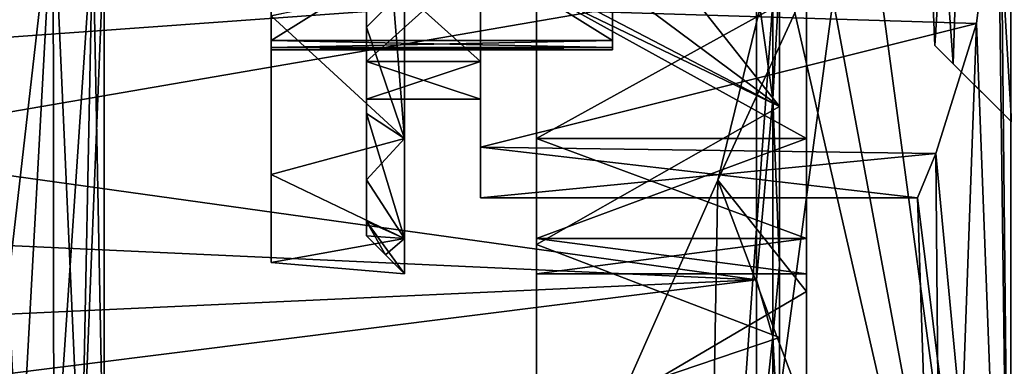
# Model space of a CAD drawing. Header units: millimetres. Extents: x -125 to 171, y -35 to 1363.
# Tile 230 of 256: x 25.49 to 38.47, y 693.78 to 698.35. Entities that reach past the tile are written whole.
import ezdxf

# ---------------------------------------------------------------- set-up
doc = ezdxf.new("R2010")
doc.units = ezdxf.units.MM
doc.header["$LTSCALE"] = 65.185185
for name, color, linetype in [('1613', 7, 'CONTINUOUS'), ('1614', 7, 'CONTINUOUS'), ('1615', 7, 'CONTINUOUS'), ('1616', 7, 'CONTINUOUS'), ('1617', 7, 'CONTINUOUS'), ('1620', 7, 'CONTINUOUS'), ('1625', 7, 'CONTINUOUS'), ('1626', 7, 'CONTINUOUS'), ('1627', 7, 'CONTINUOUS'), ('1635', 7, 'CONTINUOUS'), ('1636', 7, 'CONTINUOUS'), ('1637', 7, 'CONTINUOUS'), ('1638', 7, 'CONTINUOUS'), ('1645', 7, 'CONTINUOUS'), ('1646', 7, 'CONTINUOUS'), ('1649', 7, 'CONTINUOUS'), ('1650', 7, 'CONTINUOUS'), ('1655', 7, 'CONTINUOUS'), ('1656', 7, 'CONTINUOUS'), ('1657', 7, 'CONTINUOUS'), ('1658', 7, 'CONTINUOUS'), ('1659', 7, 'CONTINUOUS'), ('1660', 7, 'CONTINUOUS'), ('1661', 7, 'CONTINUOUS'), ('1662', 7, 'CONTINUOUS'), ('1663', 7, 'CONTINUOUS'), ('1664', 7, 'CONTINUOUS'), ('1665', 7, 'CONTINUOUS'), ('1666', 7, 'CONTINUOUS'), ('1667', 7, 'CONTINUOUS'), ('1681', 7, 'CONTINUOUS'), ('1712', 7, 'CONTINUOUS'), ('1714', 7, 'CONTINUOUS'), ('1721', 7, 'CONTINUOUS'), ('1999', 7, 'CONTINUOUS')]:
    doc.layers.add(name, color=color, linetype=linetype)

msp = doc.modelspace()

# ---------------------------------------------------------------- linework, layer by layer
at = {"layer": '1613', "linetype": 'CONTINUOUS'}
for points in [[(16.381, 699.265, 9.594), (16.721, 697.5, 9.1), (35.2, 698.83, 9.506), (16.381, 699.265, 9.594)], [(16.721, 697.5, 9.1), (17.272, 695.74, 8.21), (35.2, 698.83, 9.506), (16.721, 697.5, 9.1)], [(35.2, 698.83, 9.506), (17.272, 695.74, 8.21), (35.2, 694.921, 7.623), (35.2, 698.83, 9.506)], [(17.272, 695.74, 8.21), (17.947, 694.129, 6.917), (35.2, 694.921, 7.623), (17.272, 695.74, 8.21)], [(17.947, 694.129, 6.917), (18.593, 692.836, 5.33), (35.2, 694.921, 7.623), (17.947, 694.129, 6.917)], [(35.2, 694.921, 7.623), (18.593, 692.836, 5.33), (35.2, 692.216, 4.23), (35.2, 694.921, 7.623)]]:
    msp.add_3dface(points, dxfattribs=at)
at = {"layer": '1614', "linetype": 'CONTINUOUS'}
for points in [[(35.2, 698.83, 9.506), (35.412, 697.302, 8.927), (35.412, 701, 9.662), (35.2, 698.83, 9.506)], [(35.412, 701, 9.662), (35.412, 697.302, 8.927), (35.5, 698.897, 9.213), (35.412, 701, 9.662)], [(35.5, 698.897, 9.213), (35.412, 697.302, 8.927), (35.5, 695.108, 7.388), (35.5, 698.897, 9.213)], [(35.2, 698.83, 9.506), (35.2, 694.921, 7.623), (35.412, 697.302, 8.927), (35.2, 698.83, 9.506)], [(35.2, 694.921, 7.623), (35.412, 694.168, 6.832), (35.412, 697.302, 8.927), (35.2, 694.921, 7.623)], [(35.412, 697.302, 8.927), (35.412, 694.168, 6.832), (35.5, 695.108, 7.388), (35.412, 697.302, 8.927)], [(35.5, 695.108, 7.388), (35.412, 694.168, 6.832), (35.5, 692.485, 4.099), (35.5, 695.108, 7.388)], [(35.2, 694.921, 7.623), (35.2, 692.216, 4.23), (35.412, 694.168, 6.832), (35.2, 694.921, 7.623)], [(35.2, 692.216, 4.23), (35.412, 692.073, 3.698), (35.412, 694.168, 6.832), (35.2, 692.216, 4.23)], [(35.412, 694.168, 6.832), (35.412, 692.073, 3.698), (35.5, 692.485, 4.099), (35.412, 694.168, 6.832)]]:
    msp.add_3dface(points, dxfattribs=at)
at = {"layer": '1615', "linetype": 'CONTINUOUS'}
for points in [[(35.5, 701, 8.75), (35.5, 698.897, 9.213), (35.5, 697.204, 7.883), (35.5, 701, 8.75)], [(35.5, 697.203, -7.883), (35.5, 698.897, -9.213), (35.5, 701, -8.75), (35.5, 697.203, -7.883)], [(35.5, 698.897, 9.213), (35.5, 695.108, 7.388), (35.5, 697.204, 7.883), (35.5, 698.897, 9.213)], [(35.5, 695.108, -7.388), (35.5, 698.897, -9.213), (35.5, 697.203, -7.883), (35.5, 695.108, -7.388)], [(35.5, 697.204, 7.883), (35.5, 695.108, 7.388), (35.5, 694.159, 5.456), (35.5, 697.204, 7.883)], [(35.5, 694.159, -5.456), (35.5, 695.108, -7.388), (35.5, 697.203, -7.883), (35.5, 694.159, -5.456)], [(35.5, 695.108, 7.388), (35.5, 692.485, 4.099), (35.5, 694.159, 5.456), (35.5, 695.108, 7.388)], [(35.5, 692.485, -4.099), (35.5, 695.108, -7.388), (35.5, 694.159, -5.456), (35.5, 692.485, -4.099)], [(35.5, 694.159, 5.456), (35.5, 692.485, 4.099), (35.5, 692.469, 1.947), (35.5, 694.159, 5.456)], [(35.5, 692.469, -1.947), (35.5, 692.485, -4.099), (35.5, 694.159, -5.456), (35.5, 692.469, -1.947)]]:
    msp.add_3dface(points, dxfattribs=at)
at = {"layer": '1616', "linetype": 'CONTINUOUS'}
for points in [[(32.5, 701, 8.75), (35.5, 697.204, 7.883), (30.4, 701, 8.75), (32.5, 701, 8.75)], [(30.4, 701, 8.75), (35.5, 697.204, 7.883), (30.4, 699.865, 8.676), (30.4, 701, 8.75)], [(35.5, 697.203, -7.883), (35.5, 701, -8.75), (32.3, 698.75, -8.456), (35.5, 697.203, -7.883)], [(35.5, 701, 8.75), (35.5, 697.204, 7.883), (32.5, 701, 8.75), (35.5, 701, 8.75)], [(30.4, 699.865, 8.676), (35.5, 697.204, 7.883), (32.3, 698.75, 8.456), (30.4, 699.865, 8.676)], [(32.3, 698.75, 8.456), (35.5, 697.204, 7.883), (32.3, 695.383, 6.709), (32.3, 698.75, 8.456)], [(35.5, 697.203, -7.883), (32.3, 698.75, -8.456), (32.3, 695.383, -6.709), (35.5, 697.203, -7.883)], [(35.5, 697.204, 7.883), (35.5, 694.159, 5.456), (32.3, 695.383, 6.709), (35.5, 697.204, 7.883)], [(35.5, 694.159, -5.456), (35.5, 697.203, -7.883), (32.3, 695.383, -6.709), (35.5, 694.159, -5.456)], [(32.3, 695.383, 6.709), (35.5, 694.159, 5.456), (32.3, 693.072, 3.703), (32.3, 695.383, 6.709)], [(32.3, 693.072, -3.703), (35.5, 694.159, -5.456), (32.3, 695.383, -6.709), (32.3, 693.072, -3.703)], [(35.5, 694.159, 5.456), (35.5, 692.469, 1.947), (32.3, 693.072, 3.703), (35.5, 694.159, 5.456)], [(35.5, 692.469, -1.947), (35.5, 694.159, -5.456), (32.3, 693.072, -3.703), (35.5, 692.469, -1.947)]]:
    msp.add_3dface(points, dxfattribs=at)
at = {"layer": '1617', "linetype": 'CONTINUOUS'}
for points in [[(32.3, 695.383, -6.709), (32.3, 698.75, -8.456), (32.3, 698.75, -5.562), (32.3, 695.383, -6.709)], [(32.3, 698.75, 8.456), (32.3, 695.383, 6.709), (32.3, 698.75, 5.562), (32.3, 698.75, 8.456)], [(32.3, 695.383, 6.709), (32.3, 693.072, 3.703), (32.3, 698.75, 5.562), (32.3, 695.383, 6.709)], [(32.3, 698.75, 5.562), (32.3, 693.072, 3.703), (32.3, 696.781, 4.266), (32.3, 698.75, 5.562)], [(32.3, 696.781, -4.266), (32.3, 695.383, -6.709), (32.3, 698.75, -5.562), (32.3, 696.781, -4.266)], [(32.3, 696.781, 4.266), (32.3, 693.072, 3.703), (32.3, 695.463, 2.311), (32.3, 696.781, 4.266)], [(32.3, 693.072, -3.703), (32.3, 695.383, -6.709), (32.3, 696.781, -4.266), (32.3, 693.072, -3.703)], [(32.3, 695.463, -2.311), (32.3, 693.072, -3.703), (32.3, 696.781, -4.266), (32.3, 695.463, -2.311)], [(32.3, 693.072, 3.703), (32.3, 692.25, 0), (32.3, 695.463, 2.311), (32.3, 693.072, 3.703)], [(32.3, 692.25, 0), (32.3, 695), (32.3, 695.463, 2.311), (32.3, 692.25, 0)], [(32.3, 695), (32.3, 693.072, -3.703), (32.3, 695.463, -2.311), (32.3, 695)], [(32.3, 692.25, 0), (32.3, 693.072, -3.703), (32.3, 695), (32.3, 692.25, 0)]]:
    msp.add_3dface(points, dxfattribs=at)
at = {"layer": '1620', "linetype": 'CONTINUOUS'}
for points in [[(30.4, 698.75, 5.562), (30.56, 696.781, 4.266), (28.8, 698.397, 5.406), (30.4, 698.75, 5.562)], [(30.56, 698.75, -5.562), (28.8, 698.397, -5.406), (30.56, 696.781, -4.266), (30.56, 698.75, -5.562)], [(30.4, 698.75, 5.562), (30.56, 698.75, 5.562), (30.56, 696.781, 4.266), (30.4, 698.75, 5.562)], [(28.8, 698.397, 5.406), (30.56, 696.781, 4.266), (28.8, 696.309, 3.741), (28.8, 698.397, 5.406)], [(28.8, 698.397, -5.406), (28.8, 696.309, -3.741), (30.56, 696.781, -4.266), (28.8, 698.397, -5.406)], [(30.56, 696.781, 4.266), (30.56, 695.463, 2.311), (28.8, 696.309, 3.741), (30.56, 696.781, 4.266)], [(30.56, 696.781, -4.266), (28.8, 696.309, -3.741), (30.56, 695.463, -2.311), (30.56, 696.781, -4.266)], [(28.8, 696.309, 3.741), (30.56, 695.463, 2.311), (28.8, 695.15, 1.335), (28.8, 696.309, 3.741)], [(28.8, 696.309, -3.741), (28.8, 695.15, -1.335), (30.56, 695.463, -2.311), (28.8, 696.309, -3.741)], [(30.56, 695.463, 2.311), (30.56, 695, 0), (28.8, 695.15, 1.335), (30.56, 695.463, 2.311)], [(28.8, 695.15, -1.335), (30.56, 695, 0), (30.56, 695.463, -2.311), (28.8, 695.15, -1.335)], [(28.8, 695.15, 1.335), (30.56, 695, 0), (28.8, 695.15, -1.335), (28.8, 695.15, 1.335)]]:
    msp.add_3dface(points, dxfattribs=at)
at = {"layer": '1625', "linetype": 'CONTINUOUS'}
for points in [[(28.8, 696.309, 3.741), (28.8, 705.691, 3.741), (28.8, 703.603, 5.406), (28.8, 696.309, 3.741)], [(28.8, 705.691, 3.741), (28.8, 696.309, 3.741), (28.8, 701, 3.483), (28.8, 705.691, 3.741)], [(28.8, 696.309, -3.741), (28.8, 698.397, -5.406), (28.8, 705.691, -3.741), (28.8, 696.309, -3.741)], [(28.8, 696.309, -3.741), (28.8, 705.691, -3.741), (28.8, 701, -3.483), (28.8, 696.309, -3.741)], [(28.8, 698.397, 5.406), (28.8, 696.309, 3.741), (28.8, 703.603, 5.406), (28.8, 698.397, 5.406)], [(28.8, 696.309, 3.741), (28.8, 700.875, 3.45), (28.8, 701, 3.483), (28.8, 696.309, 3.741)], [(28.8, 700.875, -3.45), (28.8, 696.309, -3.741), (28.8, 701, -3.483), (28.8, 700.875, -3.45)], [(28.8, 696.309, 3.741), (28.8, 695.15, 1.335), (28.8, 700.875, 3.45), (28.8, 696.309, 3.741)], [(28.8, 700.875, 3.45), (28.8, 695.15, 1.335), (28.8, 698.075, 1.833), (28.8, 700.875, 3.45)], [(28.8, 698.075, -1.833), (28.8, 696.309, -3.741), (28.8, 700.875, -3.45), (28.8, 698.075, -1.833)], [(28.8, 698.075, 1.833), (28.8, 695.15, 1.335), (28.8, 697.983, 1.742), (28.8, 698.075, 1.833)], [(28.8, 697.983, -1.742), (28.8, 696.309, -3.741), (28.8, 698.075, -1.833), (28.8, 697.983, -1.742)], [(28.8, 697.983, 1.742), (28.8, 695.15, 1.335), (28.8, 697.95, 1.617), (28.8, 697.983, 1.742)], [(28.8, 697.95, -1.617), (28.8, 696.309, -3.741), (28.8, 697.983, -1.742), (28.8, 697.95, -1.617)], [(28.8, 695.15, 1.335), (28.8, 695.15, -1.335), (28.8, 697.95, 1.617), (28.8, 695.15, 1.335)], [(28.8, 695.15, -1.335), (28.8, 696.309, -3.741), (28.8, 697.95, -1.617), (28.8, 695.15, -1.335)], [(28.8, 697.95, 1.617), (28.8, 695.15, -1.335), (28.8, 697.95, -1.617), (28.8, 697.95, 1.617)]]:
    msp.add_3dface(points, dxfattribs=at)
at = {"layer": '1626', "linetype": 'CONTINUOUS'}
for points in [[(28.8, 700.875, 3.45), (28.8, 698.075, 1.833), (33.3, 698.075, 1.833), (28.8, 700.875, 3.45)], [(28.8, 700.875, 3.45), (33.3, 698.075, 1.833), (33.3, 700.875, 3.45), (28.8, 700.875, 3.45)]]:
    msp.add_3dface(points, dxfattribs=at)
at = {"layer": '1627', "linetype": 'CONTINUOUS'}
for points in [[(33.3, 700.875, 3.45), (33.3, 698.075, 1.833), (33.3, 701.125, 3.45), (33.3, 700.875, 3.45)], [(33.3, 701.125, 3.45), (33.3, 698.075, 1.833), (33.3, 701, 2.1), (33.3, 701.125, 3.45)], [(33.3, 698.075, 1.833), (33.3, 697.983, 1.742), (33.3, 701, 2.1), (33.3, 698.075, 1.833)], [(33.3, 698.075, -1.833), (33.3, 700.875, -3.45), (33.3, 701, -2.1), (33.3, 698.075, -1.833)], [(33.3, 699.766, -1.699), (33.3, 698.075, -1.833), (33.3, 701, -2.1), (33.3, 699.766, -1.699)], [(33.3, 701, 2.1), (33.3, 697.983, 1.742), (33.3, 699.766, 1.699), (33.3, 701, 2.1)], [(33.3, 697.983, -1.742), (33.3, 698.075, -1.833), (33.3, 699.766, -1.699), (33.3, 697.983, -1.742)], [(33.3, 697.95, -1.617), (33.3, 697.983, -1.742), (33.3, 699.766, -1.699), (33.3, 697.95, -1.617)], [(33.3, 699.003, -0.649), (33.3, 697.95, -1.617), (33.3, 699.766, -1.699), (33.3, 699.003, -0.649)], [(33.3, 697.983, 1.742), (33.3, 697.95, 1.617), (33.3, 699.766, 1.699), (33.3, 697.983, 1.742)], [(33.3, 699.766, 1.699), (33.3, 697.95, 1.617), (33.3, 699.003, 0.649), (33.3, 699.766, 1.699)], [(33.3, 697.95, 1.617), (33.3, 697.95, -1.617), (33.3, 699.003, 0.649), (33.3, 697.95, 1.617)], [(33.3, 699.003, 0.649), (33.3, 697.95, -1.617), (33.3, 699.003, -0.649), (33.3, 699.003, 0.649)]]:
    msp.add_3dface(points, dxfattribs=at)
at = {"layer": '1635', "linetype": 'CONTINUOUS'}
for points in [[(28.8, 698.075, -1.833), (28.8, 700.875, -3.45), (33.3, 700.875, -3.45), (28.8, 698.075, -1.833)], [(28.8, 698.075, -1.833), (33.3, 700.875, -3.45), (33.3, 698.075, -1.833), (28.8, 698.075, -1.833)]]:
    msp.add_3dface(points, dxfattribs=at)
at = {"layer": '1636', "linetype": 'CONTINUOUS'}
for points in [[(28.8, 697.983, -1.742), (28.8, 698.075, -1.833), (33.3, 697.983, -1.742), (28.8, 697.983, -1.742)], [(28.8, 698.075, -1.833), (33.3, 698.075, -1.833), (33.3, 697.983, -1.742), (28.8, 698.075, -1.833)], [(28.8, 697.95, -1.617), (28.8, 697.983, -1.742), (33.3, 697.95, -1.617), (28.8, 697.95, -1.617)], [(28.8, 697.983, -1.742), (33.3, 697.983, -1.742), (33.3, 697.95, -1.617), (28.8, 697.983, -1.742)]]:
    msp.add_3dface(points, dxfattribs=at)
at = {"layer": '1637', "linetype": 'CONTINUOUS'}
for points in [[(28.8, 697.95, 1.617), (28.8, 697.95, -1.617), (33.3, 697.95, -1.617), (28.8, 697.95, 1.617)], [(28.8, 697.95, 1.617), (33.3, 697.95, -1.617), (33.3, 697.95, 1.617), (28.8, 697.95, 1.617)]]:
    msp.add_3dface(points, dxfattribs=at)
at = {"layer": '1638', "linetype": 'CONTINUOUS'}
for points in [[(28.8, 698.075, 1.833), (28.8, 697.983, 1.742), (33.3, 698.075, 1.833), (28.8, 698.075, 1.833)], [(33.3, 698.075, 1.833), (28.8, 697.983, 1.742), (33.3, 697.983, 1.742), (33.3, 698.075, 1.833)], [(28.8, 697.983, 1.742), (28.8, 697.95, 1.617), (33.3, 697.983, 1.742), (28.8, 697.983, 1.742)], [(28.8, 697.95, 1.617), (33.3, 697.95, 1.617), (33.3, 697.983, 1.742), (28.8, 697.95, 1.617)]]:
    msp.add_3dface(points, dxfattribs=at)
at = {"layer": '1645', "linetype": 'CONTINUOUS'}
for points in [[(25.929, 700.071, -1.303), (25, 701, -1.6), (25.487, 691.969, -1.524), (25.929, 700.071, -1.303)], [(25.937, 691.908, -1.297), (25.929, 700.071, -1.303), (25.487, 691.969, -1.524), (25.937, 691.908, -1.297)], [(26.451, 699.549, -0.674), (25.929, 700.071, -1.303), (26.297, 691.832, -0.937), (26.451, 699.549, -0.674)], [(26.297, 691.832, -0.937), (25.929, 700.071, -1.303), (25.937, 691.908, -1.297), (26.297, 691.832, -0.937)], [(26.6, 691.75), (26.451, 699.549, -0.674), (26.297, 691.832, -0.937), (26.6, 691.75)], [(26.6, 699.4), (26.451, 699.549, -0.674), (26.6, 691.75), (26.6, 699.4)]]:
    msp.add_3dface(points, dxfattribs=at)
at = {"layer": '1646', "linetype": 'CONTINUOUS'}
for points in [[(25, 701, 1.6), (25.929, 700.071, 1.303), (25, 691.992, 1.6), (25, 701, 1.6)], [(25, 691.992, 1.6), (25.929, 700.071, 1.303), (25.487, 691.969, 1.524), (25, 691.992, 1.6)], [(25.487, 691.969, 1.524), (25.929, 700.071, 1.303), (25.937, 691.908, 1.297), (25.487, 691.969, 1.524)], [(25.929, 700.071, 1.303), (26.451, 699.549, 0.674), (25.937, 691.908, 1.297), (25.929, 700.071, 1.303)], [(25.937, 691.908, 1.297), (26.451, 699.549, 0.674), (26.297, 691.832, 0.937), (25.937, 691.908, 1.297)], [(26.451, 699.549, 0.674), (26.6, 699.4), (26.297, 691.832, 0.937), (26.451, 699.549, 0.674)], [(26.6, 699.4), (26.6, 691.75), (26.297, 691.832, 0.937), (26.6, 699.4)]]:
    msp.add_3dface(points, dxfattribs=at)
at = {"layer": '1649', "linetype": 'CONTINUOUS'}
for points in [[(16.721, 697.498, -9.099), (16.381, 699.264, -9.594), (35.2, 698.83, -9.506), (16.721, 697.498, -9.099)], [(35.2, 694.921, -7.623), (16.721, 697.498, -9.099), (35.2, 698.83, -9.506), (35.2, 694.921, -7.623)], [(17.272, 695.741, -8.21), (16.721, 697.498, -9.099), (35.2, 694.921, -7.623), (17.272, 695.741, -8.21)], [(17.946, 694.13, -6.918), (17.272, 695.741, -8.21), (35.2, 694.921, -7.623), (17.946, 694.13, -6.918)], [(35.2, 692.216, -4.23), (17.946, 694.13, -6.918), (35.2, 694.921, -7.623), (35.2, 692.216, -4.23)], [(18.593, 692.836, -5.331), (17.946, 694.13, -6.918), (35.2, 692.216, -4.23), (18.593, 692.836, -5.331)]]:
    msp.add_3dface(points, dxfattribs=at)
at = {"layer": '1650', "linetype": 'CONTINUOUS'}
for points in [[(35.2, 698.83, -9.506), (35.412, 701, -9.662), (35.412, 697.302, -8.927), (35.2, 698.83, -9.506)], [(35.412, 701, -9.662), (35.5, 698.897, -9.213), (35.412, 697.302, -8.927), (35.412, 701, -9.662)], [(35.5, 698.897, -9.213), (35.5, 695.108, -7.388), (35.412, 697.302, -8.927), (35.5, 698.897, -9.213)], [(35.2, 694.921, -7.623), (35.2, 698.83, -9.506), (35.412, 697.302, -8.927), (35.2, 694.921, -7.623)], [(35.2, 694.921, -7.623), (35.412, 697.302, -8.927), (35.412, 694.168, -6.832), (35.2, 694.921, -7.623)], [(35.412, 697.302, -8.927), (35.5, 695.108, -7.388), (35.412, 694.168, -6.832), (35.412, 697.302, -8.927)], [(35.5, 695.108, -7.388), (35.5, 692.485, -4.099), (35.412, 694.168, -6.832), (35.5, 695.108, -7.388)], [(35.2, 692.216, -4.23), (35.2, 694.921, -7.623), (35.412, 694.168, -6.832), (35.2, 692.216, -4.23)], [(35.2, 692.216, -4.23), (35.412, 694.168, -6.832), (35.412, 692.073, -3.698), (35.2, 692.216, -4.23)], [(35.412, 694.168, -6.832), (35.5, 692.485, -4.099), (35.412, 692.073, -3.698), (35.412, 694.168, -6.832)]]:
    msp.add_3dface(points, dxfattribs=at)
at = {"layer": '1655', "linetype": 'CONTINUOUS'}
for points in [[(38.099, 698.298, -4.207), (38.378, 700.556, -4.98), (31.56, 698.5, -4.33), (38.099, 698.298, -4.207)], [(31.56, 696.67, -2.5), (38.099, 698.298, -4.207), (31.56, 698.5, -4.33), (31.56, 696.67, -2.5)], [(37.563, 696.584, -2.345), (38.099, 698.298, -4.207), (31.56, 696.67, -2.5), (37.563, 696.584, -2.345)], [(31.56, 696), (37.563, 696.584, -2.345), (31.56, 696.67, -2.5), (31.56, 696)], [(37.323, 696), (37.563, 696.584, -2.345), (31.56, 696), (37.323, 696)]]:
    msp.add_3dface(points, dxfattribs=at)
at = {"layer": '1656', "linetype": 'CONTINUOUS'}
for points in [[(38.1, 698.3, 4.208), (31.56, 698.5, 4.33), (38.378, 700.557, 4.98), (38.1, 698.3, 4.208)], [(31.56, 696.67, 2.5), (31.56, 698.5, 4.33), (38.1, 698.3, 4.208), (31.56, 696.67, 2.5)], [(37.563, 696.584, 2.345), (31.56, 696.67, 2.5), (38.1, 698.3, 4.208), (37.563, 696.584, 2.345)], [(37.323, 696), (31.56, 696), (31.56, 696.67, 2.5), (37.323, 696)], [(37.323, 696), (31.56, 696.67, 2.5), (37.563, 696.584, 2.345), (37.323, 696)]]:
    msp.add_3dface(points, dxfattribs=at)
at = {"layer": '1657', "linetype": 'CONTINUOUS'}
for points in [[(31.56, 696.67, -2.5), (31.56, 698.5, -4.33), (31.56, 699.15, -3.204), (31.56, 696.67, -2.5)], [(31.56, 697.796, -1.85), (31.56, 696.67, -2.5), (31.56, 699.15, -3.204), (31.56, 697.796, -1.85)], [(31.56, 698.5, 4.33), (31.56, 696.67, 2.5), (31.56, 699.15, 3.204), (31.56, 698.5, 4.33)], [(31.56, 699.15, 3.204), (31.56, 696.67, 2.5), (31.56, 697.796, 1.85), (31.56, 699.15, 3.204)], [(31.56, 696.67, 2.5), (31.56, 696), (31.56, 697.796, 1.85), (31.56, 696.67, 2.5)], [(31.56, 696), (31.56, 697.3), (31.56, 697.796, 1.85), (31.56, 696)], [(31.56, 697.3), (31.56, 696.67, -2.5), (31.56, 697.796, -1.85), (31.56, 697.3)], [(31.56, 696), (31.56, 696.67, -2.5), (31.56, 697.3), (31.56, 696)]]:
    msp.add_3dface(points, dxfattribs=at)
at = {"layer": '1658', "linetype": 'CONTINUOUS'}
for points in [[(31.56, 697.796, -1.85), (31.56, 699.15, -3.204), (30.06, 697.796, -1.85), (31.56, 697.796, -1.85)], [(30.06, 697.796, -1.85), (31.56, 699.15, -3.204), (30.06, 699.15, -3.204), (30.06, 697.796, -1.85)], [(31.56, 697.3), (31.56, 697.796, -1.85), (30.06, 697.3), (31.56, 697.3)], [(30.06, 697.3), (31.56, 697.796, -1.85), (30.06, 697.796, -1.85), (30.06, 697.3)]]:
    msp.add_3dface(points, dxfattribs=at)
at = {"layer": '1659', "linetype": 'CONTINUOUS'}
for points in [[(30.06, 698.25, -4.763), (30.06, 699.15, -3.204), (30.06, 699.576, -5.313), (30.06, 698.25, -4.763)], [(30.06, 698.25, 4.763), (30.06, 699.576, 5.313), (30.06, 699.15, 3.204), (30.06, 698.25, 4.763)], [(30.06, 697.796, -1.85), (30.06, 699.15, -3.204), (30.06, 698.25, -4.763), (30.06, 697.796, -1.85)], [(30.06, 697.796, 1.85), (30.06, 698.25, 4.763), (30.06, 699.15, 3.204), (30.06, 697.796, 1.85)], [(30.06, 698.25, 4.763), (30.06, 697.3), (30.06, 697.111, 3.889), (30.06, 698.25, 4.763)], [(30.06, 697.3), (30.06, 698.25, 4.763), (30.06, 697.796, 1.85), (30.06, 697.3)], [(30.06, 697.111, -3.889), (30.06, 697.796, -1.85), (30.06, 698.25, -4.763), (30.06, 697.111, -3.889)], [(30.06, 697.3), (30.06, 697.796, -1.85), (30.06, 697.111, -3.889), (30.06, 697.3)], [(30.06, 697.111, 3.889), (30.06, 697.3), (30.06, 697.111, -3.889), (30.06, 697.111, 3.889)], [(30.06, 696.237, 2.75), (30.06, 697.111, 3.889), (30.06, 696.237, -2.75), (30.06, 696.237, 2.75)], [(30.06, 696.237, -2.75), (30.06, 697.111, 3.889), (30.06, 697.111, -3.889), (30.06, 696.237, -2.75)], [(30.06, 695.687, 1.424), (30.06, 696.237, 2.75), (30.06, 695.687, -1.424), (30.06, 695.687, 1.424)], [(30.06, 695.687, -1.424), (30.06, 696.237, 2.75), (30.06, 696.237, -2.75), (30.06, 695.687, -1.424)], [(30.06, 695.5), (30.06, 695.687, 1.424), (30.06, 695.687, -1.424), (30.06, 695.5)]]:
    msp.add_3dface(points, dxfattribs=at)
at = {"layer": '1660', "linetype": 'CONTINUOUS'}
for points in [[(31.56, 699.15, 3.204), (31.56, 697.796, 1.85), (30.06, 699.15, 3.204), (31.56, 699.15, 3.204)], [(31.56, 697.796, 1.85), (30.06, 697.796, 1.85), (30.06, 699.15, 3.204), (31.56, 697.796, 1.85)], [(31.56, 697.796, 1.85), (31.56, 697.3), (30.06, 697.796, 1.85), (31.56, 697.796, 1.85)], [(31.56, 697.3), (30.06, 697.3), (30.06, 697.796, 1.85), (31.56, 697.3)]]:
    msp.add_3dface(points, dxfattribs=at)
at = {"layer": '1661', "linetype": 'CONTINUOUS'}
for points in [[(30.56, 698.75, -5.562), (30.06, 698.25, -4.763), (30.06, 699.576, -5.313), (30.56, 698.75, -5.562)], [(30.56, 698.75, -5.562), (30.56, 696.781, -4.266), (30.06, 698.25, -4.763), (30.56, 698.75, -5.562)], [(30.56, 696.781, -4.266), (30.06, 697.111, -3.889), (30.06, 698.25, -4.763), (30.56, 696.781, -4.266)], [(30.56, 696.781, -4.266), (30.56, 695.463, -2.311), (30.06, 697.111, -3.889), (30.56, 696.781, -4.266)], [(30.56, 695.463, -2.311), (30.06, 696.237, -2.75), (30.06, 697.111, -3.889), (30.56, 695.463, -2.311)], [(30.56, 695.463, -2.311), (30.06, 695.687, -1.424), (30.06, 696.237, -2.75), (30.56, 695.463, -2.311)], [(30.56, 695.463, -2.311), (30.56, 695, 0), (30.06, 695.687, -1.424), (30.56, 695.463, -2.311)], [(30.06, 695.687, -1.424), (30.56, 695, 0), (30.31, 695.25), (30.06, 695.687, -1.424)], [(30.06, 695.5), (30.06, 695.687, -1.424), (30.31, 695.25), (30.06, 695.5)]]:
    msp.add_3dface(points, dxfattribs=at)
at = {"layer": '1662', "linetype": 'CONTINUOUS'}
for points in [[(30.56, 698.75, 5.562), (30.06, 699.576, 5.313), (30.06, 698.25, 4.763), (30.56, 698.75, 5.562)], [(30.56, 696.781, 4.266), (30.56, 698.75, 5.562), (30.06, 698.25, 4.763), (30.56, 696.781, 4.266)], [(30.56, 696.781, 4.266), (30.06, 698.25, 4.763), (30.06, 697.111, 3.889), (30.56, 696.781, 4.266)], [(30.56, 696.781, 4.266), (30.06, 697.111, 3.889), (30.06, 696.237, 2.75), (30.56, 696.781, 4.266)], [(30.56, 695.463, 2.311), (30.56, 696.781, 4.266), (30.06, 696.237, 2.75), (30.56, 695.463, 2.311)], [(30.56, 695.463, 2.311), (30.06, 696.237, 2.75), (30.06, 695.687, 1.424), (30.56, 695.463, 2.311)], [(30.56, 695.463, 2.311), (30.06, 695.687, 1.424), (30.06, 695.5), (30.56, 695.463, 2.311)], [(30.56, 695.463, 2.311), (30.06, 695.5), (30.31, 695.25), (30.56, 695.463, 2.311)], [(30.56, 695, 0), (30.56, 695.463, 2.311), (30.31, 695.25), (30.56, 695, 0)]]:
    msp.add_3dface(points, dxfattribs=at)
at = {"layer": '1663', "linetype": 'CONTINUOUS'}
for points in [[(32.3, 698.75, 5.562), (32.3, 696.781, 4.266), (35.86, 698.75, 5.562), (32.3, 698.75, 5.562)], [(35.86, 698.75, 5.562), (32.3, 696.781, 4.266), (35.86, 696.781, 4.266), (35.86, 698.75, 5.562)], [(32.3, 696.781, 4.266), (32.3, 695.463, 2.311), (35.86, 696.781, 4.266), (32.3, 696.781, 4.266)], [(35.86, 696.781, 4.266), (32.3, 695.463, 2.311), (35.86, 695.463, 2.311), (35.86, 696.781, 4.266)], [(32.3, 695.463, 2.311), (32.3, 695), (35.86, 695.463, 2.311), (32.3, 695.463, 2.311)], [(35.86, 695.463, 2.311), (32.3, 695), (35.86, 695), (35.86, 695.463, 2.311)]]:
    msp.add_3dface(points, dxfattribs=at)
at = {"layer": '1664', "linetype": 'CONTINUOUS'}
for points in [[(35.86, 696.781, 4.266), (35.86, 695.463, 2.311), (35.86, 698.775, 9.749), (35.86, 696.781, 4.266)], [(35.86, 696.781, 4.266), (35.86, 698.775, 9.749), (35.86, 698.75, 8.456), (35.86, 696.781, 4.266)], [(35.86, 698.775, 9.749), (35.86, 695.463, 2.311), (35.86, 694.765, 7.818), (35.86, 698.775, 9.749)], [(35.86, 698.775, -9.749), (35.86, 694.765, -7.818), (35.86, 698.75, -8.456), (35.86, 698.775, -9.749)], [(35.86, 698.75, 5.562), (35.86, 696.781, 4.266), (35.86, 698.75, 8.456), (35.86, 698.75, 5.562)], [(35.86, 698.75, -8.456), (35.86, 694.765, -7.818), (35.86, 698.75, -5.562), (35.86, 698.75, -8.456)], [(35.86, 698.75, -5.562), (35.86, 694.765, -7.818), (35.86, 696.781, -4.266), (35.86, 698.75, -5.562)], [(35.86, 696.781, -4.266), (35.86, 694.765, -7.818), (35.86, 695.463, -2.311), (35.86, 696.781, -4.266)], [(35.86, 695.463, 2.311), (35.86, 695), (35.86, 694.765, 7.818), (35.86, 695.463, 2.311)], [(35.86, 694.765, -7.818), (35.86, 695), (35.86, 695.463, -2.311), (35.86, 694.765, -7.818)], [(35.86, 694.765, 7.818), (35.86, 695), (35.86, 694.765, -7.818), (35.86, 694.765, 7.818)], [(35.86, 691.99, 4.339), (35.86, 694.765, 7.818), (35.86, 691.99, -4.339), (35.86, 691.99, 4.339)], [(35.86, 691.99, -4.339), (35.86, 694.765, 7.818), (35.86, 694.765, -7.818), (35.86, 691.99, -4.339)]]:
    msp.add_3dface(points, dxfattribs=at)
at = {"layer": '1665', "linetype": 'CONTINUOUS'}
for points in [[(35.474, 699.445, 9.878), (35.86, 698.775, 9.749), (34.691, 696.232, 8.79), (35.474, 699.445, 9.878)], [(35.86, 698.775, 9.749), (35.86, 694.765, 7.818), (34.691, 696.232, 8.79), (35.86, 698.775, 9.749)], [(34.691, 696.232, 8.79), (35.86, 694.765, 7.818), (33.397, 693.319, 6.403), (34.691, 696.232, 8.79)], [(35.86, 694.765, 7.818), (35.86, 691.99, 4.339), (33.397, 693.319, 6.403), (35.86, 694.765, 7.818)]]:
    msp.add_3dface(points, dxfattribs=at)
at = {"layer": '1666', "linetype": 'CONTINUOUS'}
for points in [[(34.51, 716, 8.508), (35.474, 702.555, 9.878), (38.552, 686, 12.869), (34.51, 716, 8.508)], [(34.51, 686, -8.508), (38.552, 716, -12.869), (38.552, 686, -12.869), (34.51, 686, -8.508)], [(38.552, 716, -12.869), (34.51, 686, -8.508), (35.474, 699.445, -9.878), (38.552, 716, -12.869)], [(38.552, 716, 12.869), (34.51, 716, 8.508), (38.552, 686, 12.869), (38.552, 716, 12.869)], [(35.474, 702.555, 9.878), (35.474, 699.445, 9.878), (38.552, 686, 12.869), (35.474, 702.555, 9.878)], [(35.474, 699.445, -9.878), (34.51, 686, -8.508), (34.691, 696.232, -8.79), (35.474, 699.445, -9.878)], [(35.474, 699.445, 9.878), (34.691, 696.232, 8.79), (38.552, 686, 12.869), (35.474, 699.445, 9.878)], [(34.691, 696.232, 8.79), (33.397, 693.319, 6.403), (34.51, 686, 8.508), (34.691, 696.232, 8.79)], [(34.691, 696.232, -8.79), (34.51, 686, -8.508), (33.397, 693.319, -6.403), (34.691, 696.232, -8.79)], [(38.552, 686, 12.869), (34.691, 696.232, 8.79), (34.51, 686, 8.508), (38.552, 686, 12.869)]]:
    msp.add_3dface(points, dxfattribs=at)
at = {"layer": '1667', "linetype": 'CONTINUOUS'}
for points in [[(35.86, 698.775, -9.749), (35.474, 699.445, -9.878), (34.691, 696.232, -8.79), (35.86, 698.775, -9.749)], [(35.86, 694.765, -7.818), (35.86, 698.775, -9.749), (34.691, 696.232, -8.79), (35.86, 694.765, -7.818)], [(35.86, 694.765, -7.818), (34.691, 696.232, -8.79), (33.397, 693.319, -6.403), (35.86, 694.765, -7.818)], [(35.86, 691.99, -4.339), (35.86, 694.765, -7.818), (33.397, 693.319, -6.403), (35.86, 691.99, -4.339)]]:
    msp.add_3dface(points, dxfattribs=at)
at = {"layer": '1681', "linetype": 'CONTINUOUS'}
for points in [[(32.3, 696.781, -4.266), (32.3, 698.75, -5.562), (35.86, 696.781, -4.266), (32.3, 696.781, -4.266)], [(32.3, 698.75, -5.562), (35.86, 698.75, -5.562), (35.86, 696.781, -4.266), (32.3, 698.75, -5.562)], [(32.3, 695.463, -2.311), (32.3, 696.781, -4.266), (35.86, 695.463, -2.311), (32.3, 695.463, -2.311)], [(32.3, 696.781, -4.266), (35.86, 696.781, -4.266), (35.86, 695.463, -2.311), (32.3, 696.781, -4.266)], [(32.3, 695), (32.3, 695.463, -2.311), (35.86, 695), (32.3, 695)], [(35.86, 695), (32.3, 695.463, -2.311), (35.86, 695.463, -2.311), (35.86, 695)]]:
    msp.add_3dface(points, dxfattribs=at)
at = {"layer": '1712', "linetype": 'CONTINUOUS'}
for points in [[(37.551, 698.009), (37.793, 697.767, 2.191), (37.22, 705.693), (37.551, 698.009)], [(37.22, 705.693), (37.793, 697.767, 2.191), (38.045, 705.693, 4.148), (37.22, 705.693)], [(37.793, 697.767, 2.191), (38.56, 697, 4.391), (38.045, 705.693, 4.148), (37.793, 697.767, 2.191)], [(38.045, 705.693, 4.148), (38.56, 697, 4.391), (40.395, 705.693, 7.665), (38.045, 705.693, 4.148)]]:
    msp.add_3dface(points, dxfattribs=at)
at = {"layer": '1714', "linetype": 'CONTINUOUS'}
for points in [[(37.551, 698.009), (37.22, 705.693), (38.045, 705.693, -4.148), (37.551, 698.009)], [(37.551, 698.009), (38.045, 705.693, -4.148), (37.793, 697.767, -2.191), (37.551, 698.009)], [(38.045, 705.693, -4.148), (38.56, 697, -4.391), (37.793, 697.767, -2.191), (38.045, 705.693, -4.148)], [(40.395, 705.693, -7.665), (38.56, 697, -4.391), (38.045, 705.693, -4.148), (40.395, 705.693, -7.665)]]:
    msp.add_3dface(points, dxfattribs=at)
at = {"layer": '1721', "linetype": 'CONTINUOUS'}
for points in [[(38.56, 697, 4.391), (37.793, 697.767, 2.191), (37.551, 698.009), (38.56, 697, 4.391)], [(38.56, 697, 4.391), (37.551, 698.009), (37.793, 697.767, -2.191), (38.56, 697, 4.391)], [(38.56, 697, -4.391), (38.56, 697, 4.391), (37.793, 697.767, -2.191), (38.56, 697, -4.391)]]:
    msp.add_3dface(points, dxfattribs=at)
at = {"layer": '1999', "linetype": 'CONTINUOUS'}
for points in [[(38.378, 700.556, -4.98), (41.139, 686, -7.769), (38.363, 705.921, -5.33), (38.378, 700.556, -4.98)], [(38.566, 686, 4.257), (38.378, 700.557, 4.98), (38.363, 705.921, 5.33), (38.566, 686, 4.257)], [(38.566, 686, 4.257), (38.363, 705.921, 5.33), (39.697, 705.921, 7.246), (38.566, 686, 4.257)], [(41.139, 686, -7.769), (39.697, 705.921, -7.246), (38.363, 705.921, -5.33), (41.139, 686, -7.769)], [(38.378, 700.556, -4.98), (38.099, 698.298, -4.207), (38.566, 686, -4.257), (38.378, 700.556, -4.98)], [(38.1, 698.3, 4.208), (38.378, 700.557, 4.98), (38.566, 686, 4.257), (38.1, 698.3, 4.208)], [(38.378, 700.556, -4.98), (38.566, 686, -4.257), (41.139, 686, -7.769), (38.378, 700.556, -4.98)], [(37.563, 696.584, 2.345), (38.1, 698.3, 4.208), (37.655, 686, 0), (37.563, 696.584, 2.345)], [(38.099, 698.298, -4.207), (37.563, 696.584, -2.345), (38.566, 686, -4.257), (38.099, 698.298, -4.207)], [(38.1, 698.3, 4.208), (38.566, 686, 4.257), (37.655, 686, 0), (38.1, 698.3, 4.208)], [(37.563, 696.584, -2.345), (37.323, 696), (38.566, 686, -4.257), (37.563, 696.584, -2.345)], [(37.323, 696), (37.563, 696.584, 2.345), (37.655, 686, 0), (37.323, 696)], [(37.323, 696), (37.655, 686, 0), (38.566, 686, -4.257), (37.323, 696)]]:
    msp.add_3dface(points, dxfattribs=at)

doc.saveas('drawing.dxf')
